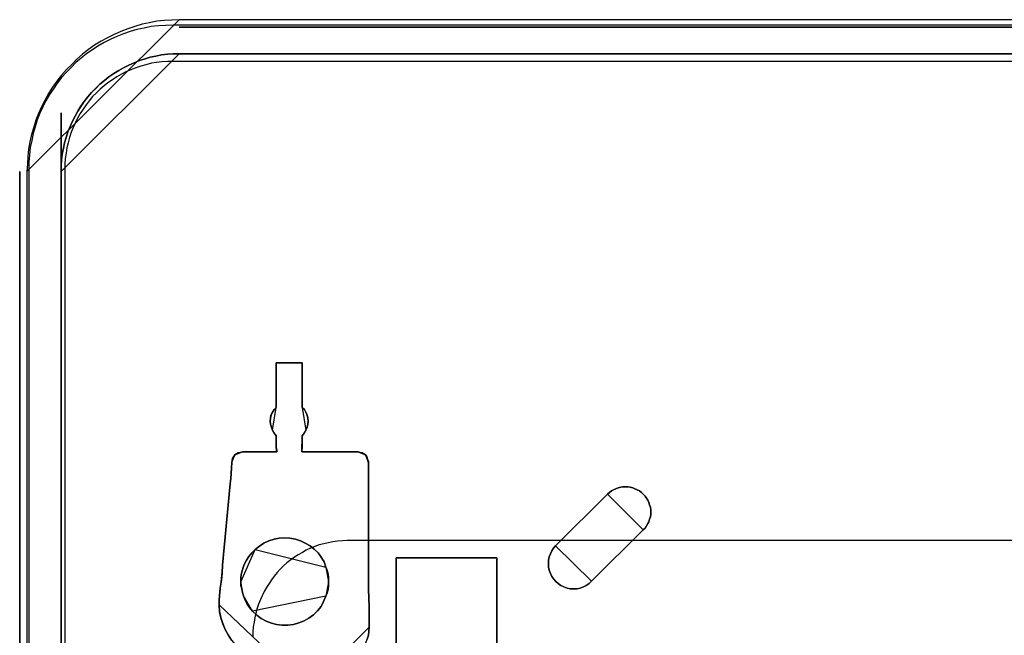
# Model space of a CAD drawing. Extents: x -631805 to -376315, y -40155 to 84873.
# Tile 62 of 256: x -620113 to -618763, y -30623 to -29780. Entities that reach past the tile are written whole.
import ezdxf

# ---------------------------------------------------------------- set-up
doc = ezdxf.new("R2010")
doc.units = 0
doc.header["$MEASUREMENT"] = 0
doc.layers.get('0').update_dxf_attribs({"color": 252})
doc.layers.add('5', color=7, linetype='Continuous')
doc.layers.add('50', color=7, linetype='Continuous')

# ---------------------------------------------------------------- blocks, each defined once
blk = doc.blocks.new('*U1009')
at = {"layer": '5', "color": 7}
for points in [[(20.882215, 0), (19.850995, -0.05138), (18.819774, -0.102761), (17.788554, -0.205522), (16.808894, -0.411043), (15.777674, -0.616565), (14.798014, -0.924847), (13.818355, -1.233129), (12.890256, -1.592792), (11.962158, -2.003835), (11.034059, -2.466258), (10.157522, -2.928682), (9.280985, -3.493866), (8.456008, -4.05905), (7.631032, -4.726995), (6.857616, -5.39494), (6.135762, -6.114265), (5.413908, -6.833591), (4.743614, -7.604296), (4.073321, -8.426382), (3.50615, -9.248468), (2.938978, -10.121935), (2.474929, -10.995401), (2.01088, -11.920248), (1.598392, -12.845095), (1.237465, -13.769942), (0.928098, -14.746169), (0.618732, -15.722396), (0.412488, -16.750004), (0.206244, -17.726231), (0.103122, -18.753839), (0.051561, -19.781446), (0, -20.809054), (20.882215, 0)], [(20.879564, -1), (427.121761, -1), (20.879564, -1)], [(20.882215, -4.67396), (20.057253, -4.67396), (19.283851, -4.725346), (18.458889, -4.828117), (17.685487, -4.982274), (16.912085, -5.136431), (16.190244, -5.341974), (15.416842, -5.598902), (14.695, -5.907216), (13.973158, -6.21553), (13.251316, -6.575229), (12.581035, -6.934929), (11.910753, -7.346014), (11.240471, -7.808485), (10.62175, -8.322341), (10.003028, -8.836198), (9.435867, -9.40144), (8.868705, -9.966682), (8.353104, -10.58331), (7.837503, -11.199938), (7.373461, -11.867951), (6.96098, -12.535965), (6.60006, -13.203978), (6.239139, -13.923377), (5.929778, -14.642776), (5.620417, -15.362175), (5.362616, -16.13296), (5.156376, -16.852359), (5.001696, -17.623144), (4.847015, -18.445314), (4.743895, -19.216099), (4.692335, -19.986884), (4.692335, -20.809054), (20.882215, -4.67396)], [(20.879564, -4.67396), (427.121761, -4.67396), (20.879564, -4.67396)], [(34.179815, -47.007065), (37.740157, -47.007065), (34.179815, -47.007065)], [(34.179815, -47.007065), (34.179815, -53.124259), (34.179815, -47.007065)], [(37.737506, -53.124259), (37.737506, -47.007065), (37.737506, -53.124259)], [(34.182466, -53.121611), (33.872295, -53.430011), (33.665514, -53.78981), (33.458733, -54.201009), (33.407038, -54.612208), (33.355342, -55.023407), (33.407038, -55.434606), (33.510428, -55.845805), (33.665514, -56.257005), (34.182466, -53.121611)], [(38.254458, -56.257005), (38.409544, -55.845805), (38.512934, -55.434606), (38.564629, -55.023407), (38.512934, -54.612208), (38.409544, -54.201009), (38.254458, -53.78981), (38.047677, -53.430011), (37.737506, -53.121611), (38.254458, -56.257005)], [(33.665514, -56.254356), (33.872295, -56.666759), (34.182466, -57.027612), (33.665514, -56.254356)], [(37.737506, -57.027612), (37.995982, -56.666759), (38.254458, -56.254356), (37.737506, -57.027612)], [(34.179815, -57.024964), (34.179815, -58.51802), (34.235487, -59.032867), (34.235487, -59.238806), (34.235487, -59.238806), (34.235487, -59.238806), (34.179815, -57.024964)], [(37.740157, -57.024964), (37.740157, -58.51802), (37.684485, -59.032867), (37.684485, -59.238806), (37.684485, -59.238806), (37.684485, -59.238806), (37.740157, -57.024964)], [(29.543152, -59.236158), (29.232981, -59.287796), (28.974504, -59.339435), (28.716028, -59.494351), (28.509248, -59.649267), (29.543152, -59.236158)], [(29.540501, -59.236158), (34.235487, -59.236158), (29.540501, -59.236158)], [(37.684485, -59.236158), (45.42021, -59.236158), (37.684485, -59.236158)], [(46.401094, -59.649267), (46.194034, -59.494351), (45.935209, -59.339435), (45.676384, -59.287796), (45.417559, -59.236158), (46.401094, -59.649267)], [(27.838535, -63.605582), (27.942456, -62.885568), (27.994416, -62.165554), (28.046377, -61.39411), (28.098337, -60.674096), (27.838535, -63.605582)], [(28.511899, -59.646619), (28.355819, -59.852644), (28.199739, -60.110175), (28.147712, -60.419213), (28.095686, -60.676744), (28.511899, -59.646619)], [(46.812004, -60.830336), (46.812004, -60.52154), (46.708614, -60.212744), (46.605223, -59.903949), (46.398443, -59.646619), (46.812004, -60.830336)], [(46.812004, -60.827688), (46.812004, -61.444703), (46.812004, -62.061719), (46.812004, -62.678735), (46.812004, -63.29575), (46.812004, -60.827688)], [(46.812004, -74.494718), (46.812004, -63.293102), (46.812004, -74.494718)], [(27.841186, -63.602934), (26.807282, -74.751587), (27.841186, -63.602934)], [(71.606896, -75.420982), (71.761602, -75.883451), (71.967876, -76.294536), (72.225718, -76.654234), (72.483561, -76.962547), (72.84454, -77.270861), (73.20552, -77.527788), (73.618068, -77.73333), (74.082185, -77.887487), (74.494733, -77.990258), (74.958849, -77.990258), (75.422966, -77.990258), (75.835514, -77.887487), (76.29963, -77.73333), (76.66061, -77.527788), (77.073158, -77.270861), (77.382569, -76.962547), (84.499024, -69.922731), (84.756866, -69.665803), (84.96314, -69.35749), (85.117846, -69.049177), (85.272551, -68.792249), (85.375688, -68.43255), (85.478825, -68.124237), (85.530394, -67.815924), (85.530394, -67.456225), (85.530394, -67.147912), (85.478825, -66.788214), (85.375688, -66.4799), (85.272551, -66.171587), (85.117846, -65.863274), (84.96314, -65.554961), (84.756866, -65.298033), (84.499024, -65.041106), (84.241181, -64.784178), (83.983338, -64.578636), (83.673927, -64.42448), (83.364516, -64.270323), (83.055105, -64.167552), (82.694126, -64.064781), (82.384715, -64.013395), (82.075304, -64.013395), (81.714324, -64.013395), (81.404913, -64.064781), (81.043933, -64.167552), (80.734522, -64.270323), (80.425111, -64.42448), (80.167269, -64.578636), (79.857858, -64.784178), (79.600015, -65.041106), (72.483561, -72.080923), (72.17415, -72.440621), (71.967876, -72.80032), (71.761602, -73.211404), (71.606896, -73.622488), (71.503759, -74.084958), (71.503759, -74.547428), (71.503759, -75.009898), (71.606896, -75.420982)], [(71.606896, -75.420982), (71.761602, -75.883451), (71.967876, -76.294536), (72.225718, -76.654234), (72.483561, -76.962547), (72.84454, -77.270861), (73.20552, -77.527788), (73.618068, -77.73333), (74.082185, -77.887487), (74.494733, -77.990258), (74.958849, -77.990258), (75.422966, -77.990258), (75.835514, -77.887487), (76.29963, -77.73333), (76.66061, -77.527788), (77.073158, -77.270861), (77.382569, -76.962547), (84.499024, -69.922731), (84.756866, -69.665803), (84.96314, -69.35749), (85.117846, -69.049177), (85.272551, -68.792249), (85.375688, -68.43255), (85.478825, -68.124237), (85.530394, -67.815924), (85.530394, -67.456225), (85.530394, -67.147912), (85.478825, -66.788214), (85.375688, -66.4799), (85.272551, -66.171587), (85.117846, -65.863274), (84.96314, -65.554961), (84.756866, -65.298033), (84.499024, -65.041106), (84.241181, -64.784178), (83.983338, -64.578636), (83.673927, -64.42448), (83.364516, -64.270323), (83.055105, -64.167552), (82.694126, -64.064781), (82.384715, -64.013395), (82.075304, -64.013395), (81.714324, -64.013395), (81.404913, -64.064781), (81.043933, -64.167552), (80.734522, -64.270323), (80.425111, -64.42448), (80.167269, -64.578636), (79.857858, -64.784178), (79.600015, -65.041106), (72.483561, -72.080923), (72.17415, -72.440621), (71.967876, -72.80032), (71.761602, -73.211404), (71.606896, -73.622488), (71.503759, -74.084958), (71.503759, -74.547428), (71.503759, -75.009898), (71.606896, -75.420982)], [(74.082185, -77.887487), (73.618068, -77.73333), (73.20552, -77.527788), (72.84454, -77.270861), (72.483561, -76.962547), (72.225718, -76.654234), (71.967876, -76.294536), (71.761602, -75.883451), (71.606896, -75.420982), (71.503759, -75.009898), (71.503759, -74.547428), (71.503759, -74.084958), (71.606896, -73.622488), (71.761602, -73.211404), (71.967876, -72.80032), (72.17415, -72.440621), (72.483561, -72.080923), (79.600015, -65.041106), (79.857858, -64.784178), (80.167269, -64.578636), (80.425111, -64.42448), (80.734522, -64.270323), (81.043933, -64.167552), (81.404913, -64.064781), (81.714324, -64.013395), (82.075304, -64.013395), (82.384715, -64.013395), (82.694126, -64.064781), (83.055105, -64.167552), (83.364516, -64.270323), (83.673927, -64.42448), (83.983338, -64.578636), (84.241181, -64.784178), (84.499024, -65.041106), (84.756866, -65.298033), (84.96314, -65.554961), (85.117846, -65.863274), (85.272551, -66.171587), (85.375688, -66.4799), (85.478825, -66.788214), (85.530394, -67.147912), (85.530394, -67.456225), (85.530394, -67.815924), (85.478825, -68.124237), (85.375688, -68.43255), (85.272551, -68.792249), (85.117846, -69.049177), (84.96314, -69.35749), (84.756866, -69.665803), (84.499024, -69.922731), (77.382569, -76.962547), (77.073158, -77.270861), (76.66061, -77.527788), (76.29963, -77.73333), (75.835514, -77.887487), (75.422966, -77.990258), (74.958849, -77.990258), (74.494733, -77.990258), (74.082185, -77.887487)], [(84.499025, -69.924035), (84.756867, -69.667051), (84.963141, -69.35867), (85.117846, -69.050288), (85.272552, -68.793304), (85.375688, -68.433526), (85.478825, -68.125145), (85.530394, -67.816764), (85.530394, -67.456986), (85.530394, -67.148604), (85.478825, -66.788826), (85.375688, -66.480445), (85.272552, -66.172064), (85.117846, -65.863683), (84.963141, -65.555301), (84.756867, -65.298317), (84.499025, -65.041333), (84.241183, -64.784348), (83.983341, -64.578761), (83.67393, -64.42457), (83.36452, -64.27038), (83.055109, -64.167586), (82.69413, -64.064792), (82.38472, -64.013395), (82.075309, -64.013395), (81.71433, -64.013395), (81.40492, -64.064792), (81.043941, -64.167586), (80.73453, -64.27038), (80.42512, -64.42457), (80.167278, -64.578761), (79.857867, -64.784348), (79.600025, -65.041333), (84.499025, -69.924035)], [(72.484643, -72.082266), (79.600025, -65.040872), (72.484643, -72.082266)], [(84.49914, -69.921387), (77.381107, -76.962781), (84.49914, -69.921387)], [(36.810553, -71.20471), (36.037088, -71.050561), (35.315187, -70.999178), (34.593286, -71.050561), (33.871384, -71.20471), (33.149483, -71.410242), (32.479146, -71.71854), (31.860374, -72.129603), (31.293166, -72.592049), (30.829087, -73.054496), (30.416572, -73.568325), (30.107185, -74.082155), (29.797799, -74.647367), (29.643106, -75.05843), (29.488413, -75.520877), (29.385284, -76.034706), (29.33372, -76.497152), (29.33372, -77.010982), (29.33372, -77.524811), (29.436849, -77.987257), (29.539977, -78.501087), (29.694671, -78.963533), (29.900928, -79.528746), (30.210314, -80.093958), (30.5197, -80.556404), (30.932215, -81.070234), (31.499423, -81.584063), (32.118196, -82.046509), (32.788533, -82.40619), (33.510434, -82.714487), (34.232335, -82.868636), (35.0058, -82.971402), (35.779266, -82.971402), (36.552732, -82.868636), (37.274633, -82.663104), (37.996534, -82.354807), (38.666871, -81.995126), (39.285643, -81.53268), (39.852851, -81.018851), (40.31693, -80.402255), (40.677881, -79.734277), (40.987267, -79.014916), (41.14196, -78.55247), (41.296653, -78.03864), (41.348218, -77.524811), (41.348218, -77.010982), (41.348218, -76.497152), (41.296653, -75.983323), (41.14196, -75.469494), (40.987267, -75.007047), (40.729445, -74.287686), (40.31693, -73.671091), (39.904415, -73.054496), (39.388772, -72.540667), (38.821564, -72.07822), (38.151227, -71.71854), (37.48089, -71.410242), (36.810553, -71.20471)], [(36.810553, -71.20471), (36.037088, -71.050561), (35.315187, -70.999178), (34.593286, -71.050561), (33.871384, -71.20471), (33.149483, -71.410242), (32.479146, -71.71854), (31.860374, -72.129603), (31.293166, -72.592049), (30.829087, -73.054496), (30.416572, -73.568325), (30.107185, -74.082155), (29.797799, -74.647367), (29.643106, -75.05843), (29.488413, -75.520877), (29.385284, -76.034706), (29.33372, -76.497152), (29.33372, -77.010982), (29.33372, -77.524811), (29.436849, -77.987257), (29.539977, -78.501087), (29.694671, -78.963533), (29.900928, -79.528746), (30.210314, -80.093958), (30.5197, -80.556404), (30.932215, -81.070234), (31.499423, -81.584063), (32.118196, -82.046509), (32.788533, -82.40619), (33.510434, -82.714487), (34.232335, -82.868636), (35.0058, -82.971402), (35.779266, -82.971402), (36.552732, -82.868636), (37.274633, -82.663104), (37.996534, -82.354807), (38.666871, -81.995126), (39.285643, -81.53268), (39.852851, -81.018851), (40.31693, -80.402255), (40.677881, -79.734277), (40.987267, -79.014916), (41.14196, -78.55247), (41.296653, -78.03864), (41.348218, -77.524811), (41.348218, -77.010982), (41.348218, -76.497152), (41.296653, -75.983323), (41.14196, -75.469494), (40.987267, -75.007047), (40.729445, -74.287686), (40.31693, -73.671091), (39.904415, -73.054496), (39.388772, -72.540667), (38.821564, -72.07822), (38.151227, -71.71854), (37.48089, -71.410242), (36.810553, -71.20471)], [(31.293166, -72.592049), (31.860374, -72.129603), (32.479146, -71.71854), (33.149483, -71.410242), (33.871384, -71.20471), (34.593286, -71.050561), (35.315187, -70.999178), (36.037088, -71.050561), (36.810553, -71.20471), (37.48089, -71.410242), (38.151227, -71.71854), (38.821564, -72.07822), (39.388772, -72.540667), (39.904415, -73.054496), (40.31693, -73.671091), (40.729445, -74.287686), (40.987267, -75.007047), (41.14196, -75.469494), (41.296653, -75.983323), (41.348218, -76.497152), (41.348218, -77.010982), (41.348218, -77.524811), (41.296653, -78.03864), (41.14196, -78.55247), (40.987267, -79.014916), (40.677881, -79.734277), (40.31693, -80.402255), (39.852851, -81.018851), (39.285643, -81.53268), (38.666871, -81.995126), (37.996534, -82.354807), (37.274633, -82.663104), (36.552732, -82.868636), (35.779266, -82.971402), (35.0058, -82.971402), (34.232335, -82.868636), (33.510434, -82.714487), (32.788533, -82.40619), (32.118196, -82.046509), (31.499423, -81.584063), (30.932215, -81.070234), (30.5197, -80.556404), (30.210314, -80.093958), (29.900928, -79.528746), (29.694671, -78.963533), (29.539977, -78.501087), (29.436849, -77.987257), (29.33372, -77.524811), (29.33372, -77.010982), (29.33372, -76.497152), (29.385284, -76.034706), (29.488413, -75.520877), (29.643106, -75.05843), (29.797799, -74.647367), (30.107185, -74.082155), (30.416572, -73.568325), (30.829087, -73.054496), (31.293166, -72.592049)], [(40.987677, -75.008457), (40.729835, -74.288843), (40.317289, -73.672031), (39.904742, -73.055219), (39.389059, -72.541209), (38.821808, -72.0786), (38.15142, -71.718793), (37.481032, -71.410387), (36.810644, -71.204783), (36.03712, -71.050579), (35.315164, -70.999178), (34.593207, -71.050579), (33.871251, -71.204783), (33.149295, -71.410387), (32.478907, -71.718793), (31.860087, -72.130001), (31.292836, -72.59261), (40.987677, -75.008457)], [(31.295487, -72.593356), (30.830858, -73.055887), (30.417854, -73.56981), (30.108102, -74.083734), (29.798349, -74.649049), (29.643473, -75.060188), (29.488596, -75.522719), (29.385345, -76.036642), (29.33372, -76.499173), (29.33372, -77.013096), (31.295487, -72.593356)], [(72.483759, -72.079618), (72.174285, -72.439396), (71.96797, -72.799174), (71.761654, -73.210349), (71.606917, -73.621524), (71.503759, -74.084096), (71.503759, -74.546668), (71.503759, -75.00924), (71.606917, -75.420415), (71.761654, -75.882986), (71.96797, -76.294161), (72.225864, -76.653939), (72.483759, -76.962321), (72.844812, -77.270702), (73.205864, -77.527686), (73.618496, -77.733274), (74.082706, -77.887464), (74.495338, -77.990258), (74.959548, -77.990258), (75.423759, -77.990258), (75.83639, -77.887464), (76.300601, -77.733274), (76.661653, -77.527686), (77.074285, -77.270702), (77.383758, -76.962321), (72.483759, -72.079618)], [(50.626846, -78.81118), (50.626846, -73.721462), (50.626846, -78.81118)], [(51.247188, -73.721462), (50.626846, -73.721462), (51.247188, -73.721462)], [(63.826357, -73.721462), (51.244537, -73.721462), (63.826357, -73.721462)], [(63.823706, -73.721462), (64.444049, -73.721462), (63.823706, -73.721462)], [(64.441398, -78.81118), (64.441398, -73.721462), (64.441398, -78.81118)], [(26.396371, -78.914457), (26.499762, -77.885934), (26.654847, -76.805985), (26.758238, -75.777462), (26.809933, -74.748939), (26.396371, -78.914457)], [(41.348218, -77.013096), (41.348218, -76.498407), (41.296333, -75.983718), (41.14068, -75.469029), (40.985026, -75.005809), (41.348218, -77.013096)], [(46.812004, -74.49207), (46.812004, -78.089851), (46.915395, -80.40271), (46.812004, -74.49207)], [(29.33372, -77.010448), (29.33372, -77.524743), (29.437489, -77.98761), (29.541258, -78.501906), (29.696912, -78.964772), (29.33372, -77.010448)], [(40.985026, -79.017735), (41.14068, -78.554515), (41.296333, -78.039826), (41.348218, -77.525137), (41.348218, -77.010448), (40.985026, -79.017735)], [(26.399022, -78.911809), (26.343351, -79.581046), (26.343351, -80.198804), (26.399022, -78.911809)], [(29.694261, -78.962124), (29.901042, -79.528373), (30.211213, -80.094622), (30.521384, -80.557917), (30.934946, -81.072688), (29.694261, -78.962124)], [(30.932295, -81.070315), (31.499522, -81.584123), (32.118314, -82.046549), (32.788673, -82.406214), (33.510598, -82.714498), (34.232523, -82.868641), (35.006014, -82.971402), (35.779505, -82.971402), (36.552996, -82.868641), (37.27492, -82.663118), (37.996845, -82.354833), (38.667204, -81.995168), (39.285997, -81.532742), (39.853223, -81.018935), (40.317318, -80.402366), (40.67828, -79.734417), (40.987677, -79.015087), (30.932295, -81.070315)], [(50.626846, -78.808532), (50.626846, -148.782882), (50.626846, -78.808532)], [(64.441398, -78.81118), (64.441398, -78.656264), (64.441398, -78.501348), (64.441398, -78.81118)], [(64.441398, -78.501348), (64.441398, -78.501348), (64.441398, -78.501348)], [(64.441398, -78.81118), (64.441398, -78.656264), (64.441398, -78.501348), (64.441398, -78.81118)], [(64.441398, -78.81118), (64.441398, -78.656264), (64.441398, -78.501348), (64.441398, -78.81118)], [(64.441398, -78.81118), (64.441398, -78.656264), (64.441398, -78.501348), (64.441398, -78.81118)], [(64.441398, -78.81118), (64.441398, -78.656264), (64.441398, -78.501348), (64.441398, -78.81118)], [(64.441398, -78.81118), (64.441398, -78.656264), (64.441398, -78.501348), (64.441398, -78.81118)], [(64.441398, -78.81118), (64.441398, -78.656264), (64.441398, -78.501348), (64.441398, -78.81118)], [(64.441398, -78.81118), (64.441398, -78.656264), (64.441398, -78.501348), (64.441398, -78.81118)], [(64.441398, -78.81118), (64.441398, -78.656264), (64.441398, -78.501348), (64.441398, -78.81118)], [(64.441398, -78.81118), (64.441398, -78.656264), (64.441398, -78.501348), (64.441398, -78.81118)], [(64.441398, -78.81118), (64.441398, -78.656264), (64.441398, -78.501348), (64.441398, -78.81118)], [(64.441398, -78.81118), (64.441398, -78.656264), (64.441398, -78.501348), (64.441398, -78.81118)], [(64.441398, -78.81118), (64.441398, -78.656264), (64.441398, -78.501348), (64.441398, -78.81118)], [(64.441398, -78.81118), (64.441398, -78.656264), (64.441398, -78.501348), (64.441398, -78.81118)], [(64.441398, -78.81118), (64.441398, -78.656264), (64.441398, -78.501348), (64.441398, -78.81118)], [(64.441398, -78.81118), (64.441398, -78.656264), (64.441398, -78.501348), (64.441398, -78.81118)], [(64.441398, -78.81118), (64.441398, -78.656264), (64.441398, -78.501348), (64.441398, -78.81118)], [(64.441398, -78.81118), (64.441398, -78.656264), (64.441398, -78.501348), (64.441398, -78.81118)], [(64.441398, -78.81118), (64.441398, -78.656264), (64.441398, -78.501348), (64.441398, -78.81118)], [(64.441398, -78.81118), (64.441398, -78.656264), (64.441398, -78.501348), (64.441398, -78.81118)], [(64.441398, -78.81118), (64.441398, -78.656264), (64.441398, -78.501348), (64.441398, -78.81118)], [(64.441398, -386.34188), (64.441398, -78.808532), (64.441398, -386.34188)], [(64.441398, -78.808532), (64.441398, -78.808532), (64.441398, -78.808532)], [(26.343351, -80.196155), (26.394917, -81.121057), (26.601183, -81.943191), (26.859015, -82.765326), (27.168414, -83.587461), (27.580945, -84.306828), (28.045043, -85.026196), (28.560708, -85.642797), (29.127939, -86.259398), (29.798303, -86.824616), (30.468667, -87.287066), (31.190597, -87.698134), (31.964094, -88.057818), (32.789157, -88.366118), (33.61422, -88.571652), (34.49085, -88.674419), (35.367479, -88.725802), (26.343351, -80.196155)], [(46.912744, -83.228271), (46.912744, -80.40271), (46.912744, -83.228271)], [(41.398587, -88.725802), (41.965736, -88.674423), (42.481325, -88.623044), (42.996915, -88.468908), (43.512504, -88.314772), (44.028094, -88.057878), (44.492124, -87.800984), (44.904596, -87.492711), (45.265508, -87.133059), (45.626421, -86.722029), (45.935775, -86.310999), (46.245128, -85.84859), (46.451364, -85.386181), (46.6576, -84.872393), (46.812277, -84.358605), (46.863836, -83.793438), (46.915395, -83.228271), (41.398587, -88.725802)]]:
    blk.add_lwpolyline(points, close=True, dxfattribs=at)
for points in [[(427.122092, 0), (20.879233, 0), (19.84816, -0.051375), (18.817087, -0.10275), (17.786013, -0.2055), (16.806494, -0.411), (15.775421, -0.6165), (14.795901, -0.92475), (13.816382, -1.233), (12.888416, -1.592625), (11.96045, -2.003625), (11.032484, -2.466), (10.156071, -2.928375), (9.279659, -3.4935), (8.454801, -4.058625), (7.629942, -4.7265), (6.856637, -5.394375), (6.134886, -6.113625), (5.413135, -6.832875), (4.742937, -7.6035), (4.072739, -8.4255), (3.505649, -9.2475), (2.938559, -10.120875), (2.474576, -10.99425), (2.010593, -11.919), (1.598164, -12.84375), (1.237288, -13.7685), (0.927966, -14.744625), (0.618644, -15.72075), (0.412429, -16.74825), (0.206215, -17.724375), (0.103107, -18.751875), (0.051554, -19.779375), (0, -20.806875), (0, -801.193125)], [(4.692335, -801.191648), (4.692335, -20.805704), (4.692335, -19.983704), (4.743889, -19.21308), (4.846996, -18.442455), (5.001657, -17.620455), (5.156319, -16.849831), (5.362534, -16.130581), (5.620302, -15.359956), (5.929625, -14.640706), (6.238947, -13.921457), (6.599824, -13.202207), (6.9607, -12.534332), (7.37313, -11.866457), (7.837114, -11.198583), (8.352651, -10.582083), (8.868189, -9.965583), (9.43528, -9.400458), (9.43528, -9.400458), (10.002371, -8.835334), (10.621016, -8.321584), (11.239661, -7.807834), (11.90986, -7.345459), (12.580059, -6.934459), (13.250257, -6.574835), (13.97201, -6.21521), (14.693762, -5.90696), (15.415515, -5.59871), (16.188821, -5.341835), (16.910574, -5.136335), (17.68388, -4.98221), (18.457186, -4.828085), (19.282046, -4.725335), (20.055352, -4.67396), (20.880212, -4.67396), (427.123764, -4.67396)], [(427.123764, -4.67396), (20.880212, -4.67396), (20.880212, -4.67396), (20.055352, -4.67396), (19.282046, -4.725335), (18.457186, -4.828085), (17.68388, -4.98221), (16.910574, -5.136335), (16.188821, -5.341835), (15.415515, -5.59871), (14.693762, -5.90696), (13.97201, -6.21521), (13.250257, -6.574835), (12.580059, -6.934459), (11.90986, -7.345459), (11.239661, -7.807834), (10.621016, -8.321584), (10.002371, -8.835334), (9.43528, -9.400458), (8.868189, -9.965583), (8.352651, -10.582083), (7.837114, -11.198583), (7.37313, -11.866457), (6.9607, -12.534332), (6.599824, -13.202207), (6.238947, -13.921457), (5.929625, -14.640706), (5.620302, -15.359956), (5.362534, -16.130581), (5.156319, -16.849831), (5.001657, -17.620455), (4.846996, -18.442455), (4.743889, -19.21308), (4.692335, -19.983704), (4.692335, -20.805704), (4.692335, -801.191648)], [(46.6576, -84.87247), (46.812277, -84.358693), (46.863836, -83.793537), (46.915395, -83.228382), (46.915395, -80.402606), (46.812277, -78.090607), (46.812277, -74.494164), (46.812277, -63.293813), (46.812277, -62.67728), (46.812277, -62.060747), (46.812277, -61.444214), (46.812277, -60.827681), (46.812277, -60.519414), (46.709159, -60.211148), (46.606041, -59.902881), (46.399805, -59.645993), (46.193569, -59.491859), (45.935774, -59.337726), (45.677978, -59.286348), (45.420183, -59.234971), (37.686332, -59.234971), (37.686332, -59.234971), (37.686332, -59.234971), (37.686332, -59.02946), (37.737891, -58.515682), (37.737891, -57.025727), (37.995686, -56.666083), (38.253481, -56.255061), (38.408158, -55.844039), (38.511276, -55.433017), (38.562835, -55.021995), (38.511276, -54.610973), (38.408158, -54.199951), (38.253481, -53.788929), (38.047245, -53.429284), (37.737891, -53.121018), (37.737891, -47.007065), (34.18032, -47.007065), (34.18032, -47.007065), (34.18032, -53.121018), (33.870966, -53.429284), (33.66473, -53.788929), (33.458494, -54.199951), (33.406935, -54.610973), (33.355376, -55.021995), (33.406935, -55.433017), (33.510053, -55.844039), (33.66473, -56.255061), (33.870966, -56.666083), (34.18032, -57.025727), (34.18032, -58.515682), (34.231879, -59.02946), (34.231879, -59.234971), (34.231879, -59.234971), (34.231879, -59.234971), (29.540009, -59.234971), (29.230655, -59.286348), (28.97286, -59.337726), (28.715065, -59.491859), (28.508829, -59.645993), (28.354152, -59.851504), (28.199475, -60.108392), (28.147916, -60.416659), (28.096357, -60.673548), (28.044798, -61.392836), (27.993239, -62.163503), (27.94168, -62.882791), (27.838562, -63.60208), (26.807382, -74.751053), (26.755823, -75.778608), (26.652705, -76.806163), (26.498028, -77.885096), (26.39491, -78.912651), (26.343351, -79.580562), (26.343351, -80.197095), (26.39491, -81.121894), (26.601146, -81.943938), (26.858941, -82.765982), (27.168295, -83.588026), (27.580767, -84.307315), (28.044798, -85.026604)], [(28.044798, -85.026604), (27.580767, -84.307315), (27.168295, -83.588026), (26.858941, -82.765982), (26.601146, -81.943938), (26.39491, -81.121894), (26.343351, -80.197095), (26.343351, -79.580562), (26.39491, -78.912651), (26.498028, -77.885096), (26.652705, -76.806163), (26.755823, -75.778608), (26.807382, -74.751053), (27.838562, -63.60208), (27.94168, -62.882791), (27.993239, -62.163503), (28.044798, -61.392836), (28.096357, -60.673548), (28.147916, -60.416659), (28.199475, -60.108392), (28.354152, -59.851504), (28.508829, -59.645993), (28.715065, -59.491859), (28.97286, -59.337726), (29.230655, -59.286348), (29.540009, -59.234971), (34.231879, -59.234971), (34.231879, -59.234971), (34.231879, -59.234971), (34.231879, -59.02946), (34.18032, -58.515682), (34.18032, -57.025727), (33.870966, -56.666083), (33.66473, -56.255061), (33.510053, -55.844039), (33.406935, -55.433017), (33.355376, -55.021995), (33.406935, -54.610973), (33.458494, -54.199951), (33.66473, -53.788929), (33.870966, -53.429284), (34.18032, -53.121018), (34.18032, -47.007065), (37.737891, -47.007065), (37.737891, -53.121018), (38.047245, -53.429284), (38.253481, -53.788929), (38.408158, -54.199951), (38.511276, -54.610973), (38.562835, -55.021995), (38.511276, -55.433017), (38.408158, -55.844039), (38.253481, -56.255061), (37.995686, -56.666083), (37.737891, -57.025727), (37.737891, -58.515682), (37.686332, -59.02946), (37.686332, -59.234971), (37.686332, -59.234971), (37.686332, -59.234971), (45.420183, -59.234971), (45.677978, -59.286348), (45.935774, -59.337726), (46.193569, -59.491859), (46.399805, -59.645993), (46.606041, -59.902881), (46.709159, -60.211148), (46.812277, -60.519414), (46.812277, -60.827681), (46.812277, -61.444214), (46.812277, -62.060747), (46.812277, -62.67728), (46.812277, -63.293813), (46.812277, -74.494164), (46.812277, -78.090607), (46.915395, -80.402606), (46.915395, -83.228382), (46.915395, -83.228382), (46.863836, -83.793537), (46.812277, -84.358693), (46.6576, -84.87247)], [(50.625815, -386.338651), (50.625815, -323.250088), (50.625815, -298.744188), (50.625815, -173.234937), (50.625815, -148.780413), (50.625815, -78.807593), (50.625815, -73.721462), (51.244508, -73.721462), (63.8246, -73.721462), (64.443293, -73.721462), (64.443293, -78.807593), (64.443293, -78.807593), (64.443293, -386.338651)], [(64.444049, -386.341247), (64.444049, -78.807635), (64.444049, -73.721462), (63.825368, -73.721462), (63.825368, -73.721462), (51.245527, -73.721462), (50.626846, -73.721462), (50.626846, -78.807635), (50.626846, -148.781036), (50.626846, -173.235764), (50.626846, -298.746057), (50.626846, -323.25216), (50.626846, -386.341247)]]:
    blk.add_lwpolyline(points, dxfattribs=at)
at = {"layer": '5', "color": 59}
for points in [[(4.692335, -12.740183), (4.692335, -801.190946), (4.692335, -12.740183)], [(-1, -20.806406), (-1, -801.190946), (-1, -20.806406)]]:
    blk.add_lwpolyline(points, close=True, dxfattribs=at)
at = {"layer": '50', "color": 7}
for points in [[(427.645004, -0.744126), (20.050967, -0.744126), (19.024282, -0.79546), (17.997597, -0.846793), (17.022246, -0.94946), (16.046895, -1.154793), (15.071544, -1.360126), (14.147527, -1.616793), (13.22351, -1.924793), (12.299494, -2.284126), (11.426811, -2.694792), (10.605463, -3.105459), (9.732781, -3.618792), (8.962767, -4.132125), (8.192753, -4.645458), (7.422739, -5.261458), (6.704059, -5.877458), (6.036714, -6.544791), (5.369368, -7.212124), (4.753357, -7.930791), (4.137346, -8.70079), (3.624004, -9.47079), (3.110661, -10.24079), (2.597318, -11.113456), (2.186644, -11.934789), (1.77597, -12.807456), (1.41663, -13.731456), (1.108625, -14.655455), (0.851953, -15.579455), (0.646616, -16.554788), (0.441279, -17.530121), (0.338611, -18.556787), (0.235942, -19.53212), (0.235942, -20.558787), (0.235942, -801.133213)], [(427.652586, -5.717326), (20.040252, -5.717326), (19.270204, -5.717326), (18.500155, -5.76866), (17.781443, -5.871328), (17.062732, -5.973996), (16.292683, -6.179331), (15.625308, -6.384667), (14.906596, -6.590003), (14.23922, -6.846672), (13.571845, -7.154676), (12.955806, -7.462679), (12.339768, -7.822017), (11.723729, -8.232688), (11.10769, -8.64336), (10.594324, -9.054031), (10.029622, -9.516037), (9.516256, -10.029376), (9.002891, -10.542715), (8.540862, -11.107388), (8.130169, -11.672061), (7.719477, -12.236735), (7.308784, -12.852742), (6.949428, -13.468749), (6.641409, -14.084756), (6.333389, -14.752097), (6.076706, -15.419438), (5.820024, -16.138113), (5.666014, -16.856788), (5.460668, -17.575463), (5.357995, -18.294138), (5.255321, -19.012813), (5.203985, -19.782822), (5.203985, -20.552831), (5.203985, -801.136518)], [(403.826716, -71.359325), (43.917459, -71.359325), (43.249914, -71.410669), (42.582369, -71.462013), (41.914825, -71.564701), (41.29863, -71.66739), (40.682435, -71.821422), (40.06624, -71.975454), (39.450045, -72.18083), (38.885199, -72.437551), (38.269004, -72.694271), (37.755508, -73.002336), (37.190663, -73.3104), (36.677167, -73.669809), (36.163671, -74.029217), (35.650175, -74.43997), (35.188029, -74.850723), (34.725883, -75.312819), (34.315086, -75.774916), (33.904289, -76.237013), (33.544842, -76.750454), (33.185395, -77.263895), (32.825948, -77.82868), (32.51785, -78.34212), (32.261102, -78.958249), (32.004354, -79.47169), (31.747606, -80.087819), (31.542208, -80.652604), (31.388159, -81.320077), (31.234111, -81.936206), (31.131411, -82.552335), (31.028712, -83.219808), (30.977363, -83.887281), (30.977363, -84.554755)]]:
    blk.add_lwpolyline(points, dxfattribs=at)
blk = doc.blocks.new('*U1036')
at = {"layer": '5', "color": 59}
blk.add_lwpolyline([(-1, -20.806406), (-1, -801.190946), (-1, -20.806406)], close=True, dxfattribs=at)

msp = doc.modelspace()

# ---------------------------------------------------------------- block references
at = {"xscale": 10, "yscale": 10, "zscale": 10}
for name in ['*U1009', '*U1036']:
    msp.add_blockref(name, (-620103.1, -29779.7), dxfattribs=at)

doc.saveas('drawing.dxf')
